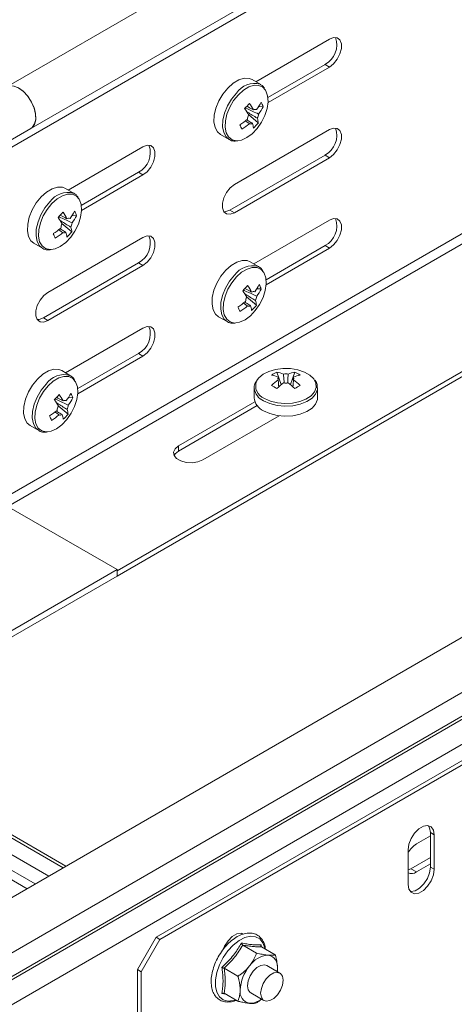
# Model space of a CAD drawing. Header units: millimetres. Extents: x -6 to 5206, y -8403 to -276.
# Tile 5 of 65: x 795 to 878, y -7216 to -7030. Entities that reach past the tile are written whole.
import ezdxf

# ---------------------------------------------------------------- set-up
doc = ezdxf.new("R2010")
doc.units = ezdxf.units.MM

msp = doc.modelspace()

# ---------------------------------------------------------------- linework, layer by layer
at = {"color": 7, "linetype": 'Continuous', "lineweight": 15}
for p, q in [((2058.54, -6311.97), (792.82, -7042.66)), ((797.37, -7050.54), (2063.09, -6319.85)), ((853.98, -7033.61), (840, -7041.68)), ((853.13, -7038.43), (842.31, -7044.68)), ((853.98, -7038.92), (853.13, -7038.43)), ((842.33, -7045.65), (853.98, -7038.92)), ((840.95, -7042.22), (839.3, -7041.27)), ((840.95, -7042.22), (840.85, -7042.17)), ((840.49, -7049.5), (838.61, -7047.92)), ((841.4, -7046.43), (840.56, -7046.38)), ((410.58, -7273.83), (797.37, -7050.54)), ((833.3, -7051.67), (834.95, -7052.62)), ((853.98, -7050.76), (835.95, -7061.17)), ((818.62, -7054.02), (804.47, -7062.19)), ((853.13, -7055.58), (835.1, -7065.99)), ((835.95, -7066.48), (853.98, -7056.07)), ((853.98, -7056.07), (853.13, -7055.58)), ((817.78, -7058.84), (806.93, -7065.1)), ((818.62, -7059.33), (817.78, -7058.84)), ((806.98, -7066.05), (818.62, -7059.33)), ((805.59, -7062.84), (803.95, -7061.89)), ((805.59, -7062.84), (805.5, -7062.79)), ((835.95, -7066.48), (835.1, -7065.99)), ((806.05, -7067.05), (805.2, -7066.99)), ((853.98, -7067.91), (839.65, -7076.18)), ((805.13, -7070.11), (803.26, -7068.54)), ((818.62, -7071.17), (800.59, -7081.58)), ((797.95, -7072.28), (799.59, -7073.23)), ((813.71, -7134.3), (920.52, -7072.64)), ((813.71, -7135.28), (921.37, -7073.13)), ((853.13, -7072.72), (841.95, -7079.18)), ((841.97, -7080.15), (853.98, -7073.21)), ((853.98, -7073.21), (853.13, -7072.72)), ((840.59, -7076.72), (838.95, -7075.77)), ((817.78, -7075.99), (799.75, -7086.4)), ((800.59, -7086.89), (818.62, -7076.48)), ((818.62, -7076.48), (817.78, -7075.99)), ((840.59, -7076.72), (840.5, -7076.67)), ((841.05, -7080.93), (840.2, -7080.88)), ((840.14, -7084), (838.26, -7082.42)), ((1026.2, -7085.27), (821.13, -7203.65)), ((800.59, -7086.89), (799.75, -7086.4)), ((1026.9, -7085.68), (821.84, -7204.06)), ((832.95, -7086.17), (834.59, -7087.11)), ((818.62, -7088.32), (803.94, -7096.79)), ((817.78, -7093.13), (806.25, -7099.79)), ((806.26, -7100.76), (818.62, -7093.62)), ((818.62, -7093.62), (817.78, -7093.13)), ((804.88, -7097.34), (803.24, -7096.39)), ((804.88, -7097.34), (804.79, -7097.29)), ((844.02, -7096.66), (844.85, -7099.04)), ((844.26, -7097.63), (844.28, -7097.94)), ((847.39, -7096.66), (846.57, -7099.04)), ((839.71, -7099.65), (839.71, -7101.55)), ((851.71, -7101.55), (851.71, -7099.65)), ((805.34, -7101.54), (804.49, -7101.49)), ((804.43, -7104.61), (802.55, -7103.04)), ((839.84, -7102.28), (825.38, -7110.63)), ((840.27, -7103.01), (825.38, -7111.61)), ((829.97, -7113.28), (844.44, -7104.93)), ((797.24, -7106.78), (798.88, -7107.73)), ((825.38, -7111.61), (825.38, -7110.63)), ((926.22, -7119.67), (539.43, -7342.95)), ((793.2, -7122.22), (813.71, -7134.06)), ((544.18, -7350.7), (930.97, -7127.41)), ((544.31, -7355.1), (931.09, -7131.82)), ((544.55, -7355.54), (931.34, -7132.25)), ((760.24, -7164.92), (813.71, -7134.06)), ((761.31, -7165.54), (813.71, -7135.28)), ((813.71, -7134.06), (813.71, -7135.28)), ((813.71, -7134.3), (813.71, -7135.28)), ((545.67, -7359.62), (932.5, -7136.3)), ((804.03, -7190.2), (728.84, -7146.79)), ((796.65, -7194.47), (723.91, -7152.48)), ((873.11, -7183.85), (873.81, -7184.26)), ((873.11, -7183.85), (873.11, -7190.38)), ((873.11, -7184.46), (870.46, -7185.99)), ((873.81, -7184.26), (873.81, -7190.79)), ((868.86, -7193.65), (868.86, -7187.12)), ((873.11, -7188.55), (869.4, -7190.69)), ((869.4, -7190.69), (868.86, -7190.92)), ((870.46, -7191.3), (869.4, -7190.69)), ((870.46, -7191.3), (873.11, -7189.77)), ((873.11, -7190.38), (873.81, -7190.79)), ((817.6, -7209.77), (821.13, -7203.65)), ((821.84, -7204.06), (818.31, -7210.18)), ((821.13, -7203.65), (821.84, -7204.06)), ((837.34, -7202.93), (837.46, -7203.08)), ((837.55, -7205.15), (840.16, -7206.65)), ((841, -7205.09), (841.04, -7205.42)), ((841.09, -7205.46), (843.69, -7206.97)), ((818.31, -7210.18), (817.6, -7209.77)), ((817.6, -7268.97), (817.6, -7209.77)), ((818.31, -7269.38), (818.31, -7210.18)), ((834.02, -7209.54), (836.62, -7211.05)), ((844.56, -7210.44), (842.08, -7209.01)), ((834.34, -7214.45), (833.57, -7214.33)), ((834.02, -7214.26), (836.62, -7215.76)), ((839.08, -7214.21), (841.56, -7215.64))]:
    msp.add_line(p, q, dxfattribs=at)
at = {"color": 8, "linetype": 'Continuous', "lineweight": 15}
for p, q in [((792.15, -7055.02), (2057.65, -6324.46)), ((792.16, -7120.62), (899.62, -7058.58)), ((793.01, -7122.09), (899.72, -7060.48)), ((800.75, -7192.1), (725.18, -7148.47)), ((803.5, -7190.51), (727.94, -7146.88)), ((798.2, -7193.57), (723.91, -7150.68))]:
    msp.add_line(p, q, dxfattribs=at)
at = {"color": 7, "linetype": 'Continuous', "lineweight": 15, "flags": 128}
for points in [[(853.98, -7038.92), (854.77, -7038.31), (855.46, -7037.45), (855.97, -7036.44), (856.24, -7035.42), (856.24, -7034.5), (855.97, -7033.79), (855.46, -7033.38), (854.77, -7033.32), (853.98, -7033.61)], [(839.3, -7041.27), (838.75, -7041.05), (837.81, -7041.02), (836.77, -7041.33), (835.71, -7041.96), (834.68, -7042.88)], [(797.37, -7050.54), (797.58, -7050.4), (798.05, -7049.77), (798.29, -7048.9), (798.27, -7047.85), (798, -7046.69), (797.51, -7045.53), (796.82, -7044.45), (795.99, -7043.54), (795.09, -7042.88), (794.19, -7042.51), (793.37, -7042.47), (792.82, -7042.66)], [(797.37, -7050.54), (797.65, -7050.33), (798.09, -7049.68), (798.3, -7048.79), (798.26, -7047.73), (797.97, -7046.58), (797.45, -7045.43), (796.76, -7044.37), (795.93, -7043.49), (795.03, -7042.85), (794.15, -7042.5), (793.33, -7042.47), (792.82, -7042.66)], [(834.68, -7042.88), (833.76, -7044.02), (832.99, -7045.31), (832.44, -7046.68), (832.12, -7048.04), (832.07, -7049.29), (832.29, -7050.37), (832.75, -7051.2), (833.3, -7051.67)], [(836.6, -7052.86), (837.3, -7052.73), (838.32, -7052.28), (839.33, -7051.53), (840.28, -7050.53), (841.1, -7049.35), (841.74, -7048.06), (842.16, -7046.74), (842.33, -7045.47), (842.26, -7044.34), (841.93, -7043.41), (841.86, -7043.31)], [(853.98, -7056.07), (854.77, -7055.45), (855.46, -7054.59), (855.97, -7053.59), (856.24, -7052.57), (856.24, -7051.65), (855.97, -7050.94), (855.46, -7050.53), (854.77, -7050.47), (853.98, -7050.76)], [(818.62, -7059.33), (819.41, -7058.72), (820.1, -7057.86), (820.61, -7056.85), (820.89, -7055.83), (820.89, -7054.91), (820.61, -7054.2), (820.1, -7053.79), (819.41, -7053.73), (818.62, -7054.02)], [(803.95, -7061.89), (803.39, -7061.67), (802.45, -7061.64), (801.42, -7061.94), (800.35, -7062.58), (799.33, -7063.49)], [(835.95, -7061.17), (835.16, -7061.78), (834.47, -7062.64), (833.96, -7063.64), (833.69, -7064.67), (833.69, -7065.59), (833.96, -7066.3), (834.47, -7066.71), (835.16, -7066.77), (835.95, -7066.48)], [(799.33, -7063.49), (798.4, -7064.63), (797.64, -7065.93), (797.08, -7067.3), (796.77, -7068.65), (796.72, -7069.91), (796.93, -7070.99), (797.4, -7071.82), (797.95, -7072.28)], [(801.24, -7073.48), (801.95, -7073.35), (802.96, -7072.89), (803.98, -7072.14), (804.92, -7071.14), (805.74, -7069.96), (806.38, -7068.67), (806.8, -7067.35), (806.98, -7066.09), (806.9, -7064.95), (806.57, -7064.03), (806.51, -7063.92)], [(835.1, -7065.99), (834.31, -7066.28), (833.96, -7066.29)], [(853.98, -7073.21), (854.77, -7072.6), (855.46, -7071.74), (855.97, -7070.74), (856.24, -7069.71), (856.24, -7068.79), (855.97, -7068.08), (855.46, -7067.67), (854.77, -7067.61), (853.98, -7067.91)], [(818.62, -7076.48), (819.41, -7075.86), (820.1, -7075), (820.61, -7074), (820.89, -7072.98), (820.89, -7072.06), (820.61, -7071.35), (820.1, -7070.94), (819.41, -7070.88), (818.62, -7071.17)], [(838.95, -7075.77), (838.39, -7075.55), (837.45, -7075.52), (836.42, -7075.83), (835.35, -7076.46), (834.33, -7077.38)], [(834.33, -7077.38), (833.4, -7078.52), (832.64, -7079.81), (832.08, -7081.18), (831.77, -7082.53), (831.72, -7083.79), (831.93, -7084.87), (832.4, -7085.7), (832.95, -7086.17)], [(836.25, -7087.36), (836.95, -7087.23), (837.97, -7086.78), (838.98, -7086.03), (839.92, -7085.03), (840.74, -7083.85), (841.38, -7082.56), (841.8, -7081.24), (841.98, -7079.97), (841.9, -7078.84), (841.57, -7077.91), (841.51, -7077.81)], [(800.59, -7081.58), (799.81, -7082.19), (799.12, -7083.05), (798.6, -7084.05), (798.33, -7085.08), (798.33, -7086), (798.6, -7086.71), (799.12, -7087.12), (799.81, -7087.18), (800.59, -7086.89)], [(799.75, -7086.4), (798.96, -7086.69), (798.6, -7086.7)], [(818.62, -7093.62), (819.41, -7093.01), (820.1, -7092.15), (820.61, -7091.15), (820.89, -7090.12), (820.89, -7089.2), (820.61, -7088.49), (820.1, -7088.08), (819.41, -7088.02), (818.62, -7088.32)], [(803.24, -7096.39), (802.68, -7096.17), (801.74, -7096.13), (800.71, -7096.44), (799.65, -7097.08), (798.62, -7097.99)], [(851.08, -7098.07), (851, -7097.96), (850.27, -7097.24), (849.24, -7096.65), (848, -7096.23), (846.61, -7096), (845.16, -7095.97), (843.75, -7096.15), (842.46, -7096.53), (841.38, -7097.08), (840.56, -7097.77), (840.17, -7098.34)], [(798.62, -7097.99), (797.7, -7099.13), (796.93, -7100.43), (796.37, -7101.79), (796.06, -7103.15), (796.01, -7104.41), (796.22, -7105.48), (796.69, -7106.32), (797.24, -7106.78)], [(800.54, -7107.98), (801.24, -7107.85), (802.26, -7107.39), (803.27, -7106.64), (804.21, -7105.64), (805.03, -7104.46), (805.67, -7103.17), (806.1, -7101.85), (806.27, -7100.59), (806.19, -7099.45), (805.86, -7098.53), (805.8, -7098.42)], [(839.71, -7099.65), (839.71, -7099.76), (839.71, -7099.82)], [(841.46, -7103.99), (842.65, -7104.53), (844.03, -7104.87), (845.52, -7105.01), (847.02, -7104.93), (848.43, -7104.63), (849.67, -7104.14), (850.67, -7103.49), (851.35, -7102.72), (851.68, -7101.87), (851.71, -7101.55)], [(825.38, -7110.63), (824.73, -7111.16), (824.44, -7111.79), (824.54, -7112.44), (825.01, -7113.03), (825.81, -7113.49), (826.83, -7113.77), (827.96, -7113.82), (829.05, -7113.65), (829.97, -7113.28)], [(825.38, -7111.61), (824.73, -7112.14), (824.54, -7112.44)], [(868.86, -7187.12), (869.01, -7186.05), (869.44, -7184.95), (870.1, -7183.93), (870.91, -7183.12), (871.77, -7182.63), (872.58, -7182.5), (873.24, -7182.76), (873.67, -7183.37), (873.81, -7184.26)], [(872.7, -7182.51), (872.96, -7182.96), (873.11, -7183.85)], [(873.81, -7190.79), (873.67, -7191.85), (873.24, -7192.96), (872.58, -7193.98), (871.77, -7194.79), (870.91, -7195.28), (870.1, -7195.41), (869.44, -7195.15), (869.01, -7194.54), (868.86, -7193.65)], [(873.11, -7190.38), (872.96, -7191.45), (872.53, -7192.55), (871.87, -7193.57), (871.06, -7194.38), (870.2, -7194.87), (869.4, -7195), (869.27, -7194.98)], [(833.83, -7205.94), (834.09, -7205.36), (834.75, -7204.34), (835.55, -7203.53), (836.41, -7203.04), (837.22, -7202.91), (837.73, -7203.07)], [(842.08, -7209.01), (841.64, -7208.88), (840.95, -7208.98), (840.21, -7209.41), (839.52, -7210.1), (838.96, -7210.97), (838.59, -7211.92), (838.46, -7212.83), (838.59, -7213.6), (838.96, -7214.12), (839.08, -7214.21)], [(844.12, -7209.57), (844.09, -7210.12), (844.08, -7210.17)], [(840.93, -7214.26), (841.06, -7213.35), (841.43, -7212.4), (841.99, -7211.53), (842.69, -7210.84), (843.42, -7210.41), (844.12, -7210.3), (844.68, -7210.53), (845.05, -7211.05), (845.18, -7211.81), (845.05, -7212.72), (844.68, -7213.67), (844.12, -7214.55), (843.42, -7215.24), (842.69, -7215.66), (841.99, -7215.77), (841.43, -7215.55), (841.06, -7215.03), (840.93, -7214.26)]]:
    msp.add_lwpolyline(points, dxfattribs=at)
at = {"color": 8, "linetype": 'Continuous', "lineweight": 15, "flags": 128}
for points in [[(841.86, -7043.31), (841.36, -7042.75), (840.61, -7042.39), (839.7, -7042.36), (838.71, -7042.65), (837.69, -7043.26), (836.7, -7044.14)], [(836.33, -7043.83), (835.4, -7044.97), (834.64, -7046.26), (834.08, -7047.63), (833.77, -7048.99), (833.72, -7050.24), (833.93, -7051.32), (834.4, -7052.15), (834.99, -7052.64)], [(836.7, -7044.14), (835.81, -7045.24), (835.08, -7046.49), (834.54, -7047.8), (834.24, -7049.11), (834.19, -7050.31), (834.4, -7051.35), (834.85, -7052.15), (835.51, -7052.67), (836.35, -7052.87), (836.6, -7052.86)], [(800.97, -7064.44), (800.05, -7065.58), (799.28, -7066.88), (798.73, -7068.24), (798.41, -7069.6), (798.36, -7070.86), (798.58, -7071.93), (799.04, -7072.77), (799.63, -7073.25)], [(801.34, -7064.76), (800.46, -7065.86), (799.72, -7067.1), (799.19, -7068.42), (798.88, -7069.72), (798.83, -7070.93), (799.04, -7071.97), (799.49, -7072.77), (800.15, -7073.28), (800.99, -7073.48), (801.24, -7073.48)], [(806.51, -7063.92), (806.01, -7063.36), (805.25, -7063), (804.35, -7062.97), (803.35, -7063.27), (802.33, -7063.88), (801.34, -7064.76)], [(841.51, -7077.81), (841.01, -7077.25), (840.25, -7076.89), (839.35, -7076.86), (838.36, -7077.15), (837.33, -7077.76), (836.35, -7078.64)], [(835.97, -7078.33), (835.05, -7079.47), (834.28, -7080.76), (833.73, -7082.13), (833.41, -7083.48), (833.36, -7084.74), (833.58, -7085.82), (834.04, -7086.65), (834.63, -7087.14)], [(836.35, -7078.64), (835.46, -7079.74), (834.72, -7080.99), (834.19, -7082.3), (833.89, -7083.6), (833.84, -7084.81), (834.04, -7085.85), (834.49, -7086.65), (835.16, -7087.17), (835.99, -7087.37), (836.25, -7087.36)], [(805.8, -7098.42), (805.3, -7097.86), (804.55, -7097.5), (803.64, -7097.47), (802.65, -7097.77), (801.62, -7098.38), (800.64, -7099.26)], [(841.63, -7101.64), (842.77, -7102.15), (844.1, -7102.49), (845.53, -7102.62), (846.97, -7102.54), (848.33, -7102.26), (849.52, -7101.79), (850.48, -7101.16), (851.14, -7100.41), (851.45, -7099.6), (851.41, -7098.77), (851.08, -7098.07)], [(800.26, -7098.94), (799.34, -7100.08), (798.58, -7101.38), (798.02, -7102.74), (797.71, -7104.1), (797.65, -7105.35), (797.87, -7106.43), (798.34, -7107.27), (798.92, -7107.75)], [(800.64, -7099.26), (799.75, -7100.35), (799.01, -7101.6), (798.48, -7102.92), (798.18, -7104.22), (798.13, -7105.43), (798.33, -7106.46), (798.78, -7107.27), (799.45, -7107.78), (800.28, -7107.98), (800.54, -7107.98)], [(841.46, -7102.1), (842.65, -7102.63), (844.03, -7102.97), (845.52, -7103.11), (847.02, -7103.03), (848.43, -7102.73), (849.67, -7102.24), (850.67, -7101.59), (851.35, -7100.82), (851.68, -7099.97), (851.71, -7099.63)], [(841.78, -7205.87), (841.74, -7205.67), (841.37, -7204.69), (840.76, -7203.97), (839.96, -7203.56), (839, -7203.48), (837.94, -7203.72), (836.84, -7204.29), (835.75, -7205.13), (834.74, -7206.23), (833.85, -7207.5), (833.14, -7208.88), (832.65, -7210.31), (832.39, -7211.7), (832.39, -7212.97), (832.65, -7214.07), (833.14, -7214.92), (833.85, -7215.49), (834.74, -7215.74), (835.75, -7215.66), (836.21, -7215.52)]]:
    msp.add_lwpolyline(points, dxfattribs=at)
at = {"color": 7, "linetype": 'Continuous', "lineweight": 15}
for centre, radius, start, end in [((851.16, -7034.71), 4.2, 297.9014, 19.6096), ((823.64, -7032.33), 20.28, 314.6115, 318.4213), ((825.66, -7054.85), 15.98, 29.3864, 34.5222), ((832.43, -7041.14), 9.67, 323.0383, 332.66), ((836.48, -7048.14), 5.21, 19.1396, 29.4035), ((824.73, -7055.83), 15.98, 29.3864, 34.5222), ((836.24, -7046.34), 1.78, 343.3433, 349.1762), ((840.61, -7049.01), 2.21, 152.4333, 174.4003), ((839.93, -7047.67), 0.752, 72.8068, 118.3587), ((838.34, -7047.59), 2.21, 332.4333, 354.4003), ((832.81, -7041.99), 9.67, 323.0383, 332.66), ((830.28, -7039.17), 12.6, 302.1243, 310.1859), ((724.72, -7100.97), 123.36, 24.0549, 24.4882), ((830.66, -7040.02), 12.6, 302.1243, 310.1859), ((839.01, -7048.93), 0.752, 252.8068, 298.3587), ((835.51, -7050.88), 4.07, 5.689, 18.4933), ((833.45, -7043.75), 9.09, 312.2615, 320.7713), ((836.44, -7049.9), 4.07, 5.689, 18.4933), ((851.16, -7051.86), 4.2, 297.9014, 19.6096), ((815.81, -7055.12), 4.2, 297.9014, 19.6096), ((788.29, -7052.95), 20.28, 314.6115, 318.4213), ((790.3, -7075.46), 15.98, 29.3864, 34.5222), ((797.08, -7061.76), 9.67, 323.0383, 332.66), ((801.12, -7068.76), 5.21, 19.1396, 29.4035), ((789.37, -7076.44), 15.98, 29.3864, 34.5222), ((800.89, -7066.96), 1.78, 343.3433, 349.1762), ((804.58, -7068.29), 0.752, 72.8068, 118.3587), ((802.98, -7068.2), 2.21, 332.4333, 354.4003), ((797.46, -7062.61), 9.67, 323.0383, 332.66), ((851.16, -7069.01), 4.2, 297.9014, 19.6096), ((794.92, -7059.78), 12.6, 302.1243, 310.1859), ((795.3, -7060.63), 12.6, 302.1243, 310.1859), ((805.26, -7069.63), 2.21, 152.4333, 174.4003), ((803.66, -7069.54), 0.752, 252.8068, 298.3587), ((800.16, -7071.5), 4.07, 5.689, 18.4933), ((798.09, -7064.37), 9.09, 312.2615, 320.7713), ((801.09, -7070.52), 4.07, 5.689, 18.4933), ((689.36, -7121.59), 123.36, 24.0549, 24.4882), ((815.81, -7072.27), 4.2, 297.9014, 19.6096), ((823.29, -7066.83), 20.28, 314.6115, 318.4213), ((824.38, -7090.33), 15.98, 29.3864, 34.5222), ((835.89, -7080.84), 1.78, 343.3433, 349.1762), ((825.3, -7089.35), 15.98, 29.3864, 34.5222), ((839.58, -7082.17), 0.752, 72.8068, 118.3587), ((832.08, -7075.64), 9.67, 323.0383, 332.66), ((832.46, -7076.49), 9.67, 323.0383, 332.66), ((836.12, -7082.64), 5.21, 19.1396, 29.4035), ((829.92, -7073.67), 12.6, 302.1243, 310.1859), ((840.26, -7083.51), 2.21, 152.4333, 174.4003), ((837.98, -7082.09), 2.21, 332.4333, 354.4003), ((836.09, -7084.4), 4.07, 5.689, 18.4933), ((724.36, -7135.47), 123.36, 24.0549, 24.4882), ((830.31, -7074.52), 12.6, 302.1243, 310.1859), ((838.66, -7083.43), 0.752, 252.8068, 298.3587), ((835.16, -7085.38), 4.07, 5.689, 18.4933), ((833.1, -7078.25), 9.09, 312.2615, 320.7713), ((815.81, -7089.42), 4.2, 297.9014, 19.6096), ((846.99, -7102.95), 6.96, 115.2175, 124.7771), ((841.7, -7103.61), 6.51, 66.8806, 78.3425), ((851.74, -7108.29), 12.61, 126.3918, 133.7637), ((842.71, -7103.03), 6.51, 66.8806, 78.3425), ((844.72, -7097.88), 0.53, 151.0984, 208.9016), ((845.71, -7099.59), 2.58, 80.0893, 99.9107), ((848.71, -7103.03), 6.51, 101.6575, 113.1194), ((849.71, -7103.61), 6.51, 101.6575, 113.1194), ((846.69, -7097.88), 0.53, 331.0984, 28.9016), ((839.67, -7108.29), 12.61, 46.2363, 53.6082), ((844.43, -7102.95), 6.96, 55.2229, 64.7825), ((833.15, -7117.43), 20.74, 58.4011, 61.6043), ((852.75, -7108.87), 12.61, 126.3918, 133.7637), ((845.71, -7096.18), 2.58, 260.0893, 279.9107), ((838.67, -7108.87), 12.61, 46.2363, 53.6082), ((858.26, -7117.43), 20.74, 118.3957, 121.5989), ((787.58, -7087.45), 20.28, 314.6115, 318.4213), ((788.67, -7110.94), 15.98, 29.3864, 34.5222), ((800.18, -7101.46), 1.78, 343.3433, 349.1762), ((789.59, -7109.96), 15.98, 29.3864, 34.5222), ((803.87, -7102.79), 0.752, 72.8068, 118.3587), ((796.37, -7096.25), 9.67, 323.0383, 332.66), ((796.75, -7097.1), 9.67, 323.0383, 332.66), ((800.41, -7103.25), 5.21, 19.1396, 29.4035), ((842.59, -7101.33), 2.89, 184.2066, 247.1136), ((794.21, -7094.28), 12.6, 302.1243, 310.1859), ((804.55, -7104.13), 2.21, 152.4333, 174.4003), ((802.27, -7102.7), 2.21, 332.4333, 354.4003), ((800.38, -7105.02), 4.07, 5.689, 18.4933), ((688.66, -7156.09), 123.36, 24.0549, 24.4882), ((794.6, -7095.13), 12.6, 302.1243, 310.1859), ((802.95, -7104.04), 0.752, 252.8068, 298.3587), ((799.45, -7105.99), 4.07, 5.689, 18.4933), ((797.39, -7098.87), 9.09, 312.2615, 320.7713), ((873.03, -7190.06), 4.81, 122.3661, 149.9714), ((869.51, -7190.06), 1.56, 245.5596, 307.3258), ((842.62, -7211.61), 4.56, 93.4295, 146.5651), ((841.95, -7209.21), 2.2, 350.7481, 79.4532), ((844.71, -7214), 7.67, 140.2279, 177.3607), ((839.22, -7214), 2.2, 170.7481, 259.4532), ((838.82, -7212.59), 3.57, 269.8151, 309.1966)]:
    msp.add_arc(centre, radius, start, end, dxfattribs=at)
at = {"color": 8, "linetype": 'Continuous', "lineweight": 15}
for centre, radius, start, end in [((839.76, -7046.21), 4.18, 74.8672, 145.2608), ((804.41, -7066.82), 4.18, 74.8672, 145.2608), ((839.41, -7080.71), 4.18, 74.8672, 145.2608), ((803.7, -7101.32), 4.18, 74.8672, 145.2608), ((842.51, -7099.28), 2.52, 157.8664, 249.5285), ((842.77, -7099.28), 3.11, 190.0911, 245.0882)]:
    msp.add_arc(centre, radius, start, end, dxfattribs=at)
at = {"color": 7, "linetype": 'Continuous', "lineweight": 15}
for points, knots in [([(841.69, -7042.94), (841.59, -7042.79), (841.36, -7042.46), (841.01, -7042.29), (840.82, -7042.19)], [0, 0, 0, 0, 0.459639, 1, 1, 1, 1]), ([(838, -7046.63), (838.05, -7046.65), (838.8, -7047), (839.65, -7047.39), (840.44, -7047.76), (840.54, -7047.8)], [0, 0, 0, 0, 0.0582091, 0.8872294, 1, 1, 1, 1]), ([(840.3, -7048.61), (840.21, -7048.56), (839.52, -7048.12), (838.83, -7047.69), (838.23, -7047.32)], [0, 0, 0, 0, 0.132785, 1, 1, 1, 1]), ([(838.28, -7046.33), (838.62, -7046.51), (839.06, -7046.74), (839.49, -7046.97), (839.58, -7047.01)], [0, 0, 0, 0, 0.800872, 1, 1, 1, 1]), ([(838.79, -7049.65), (838.71, -7049.59), (838.45, -7049.4), (838.19, -7049.22), (838.01, -7049.09)], [0, 0, 0, 0, 0.314307, 1, 1, 1, 1]), ([(838.3, -7048.92), (838.56, -7049.09), (838.92, -7049.31), (839.28, -7049.53), (839.37, -7049.59)], [0, 0, 0, 0, 0.743509, 1, 1, 1, 1]), ([(835, -7052.64), (835.01, -7052.64), (835.24, -7052.83), (835.74, -7052.95), (836.22, -7052.92), (836.4, -7052.91)], [0, 0, 0, 0, 0.027217, 0.636318, 1, 1, 1, 1]), ([(806.33, -7063.56), (806.23, -7063.41), (806.01, -7063.07), (805.65, -7062.9), (805.46, -7062.81)], [0, 0, 0, 0, 0.459639, 1, 1, 1, 1]), ([(802.64, -7067.24), (802.69, -7067.26), (803.44, -7067.61), (804.29, -7068), (805.09, -7068.37), (805.18, -7068.42)], [0, 0, 0, 0, 0.0582091, 0.8872294, 1, 1, 1, 1]), ([(804.94, -7069.23), (804.85, -7069.17), (804.16, -7068.74), (803.47, -7068.31), (802.87, -7067.93)], [0, 0, 0, 0, 0.132785, 1, 1, 1, 1]), ([(802.92, -7066.94), (803.27, -7067.13), (803.7, -7067.35), (804.13, -7067.58), (804.22, -7067.63)], [0, 0, 0, 0, 0.800872, 1, 1, 1, 1]), ([(803.44, -7070.26), (803.35, -7070.2), (803.09, -7070.02), (802.83, -7069.83), (802.65, -7069.71)], [0, 0, 0, 0, 0.314307, 1, 1, 1, 1]), ([(802.94, -7069.53), (803.21, -7069.7), (803.57, -7069.92), (803.92, -7070.15), (804.02, -7070.21)], [0, 0, 0, 0, 0.743509, 1, 1, 1, 1]), ([(799.64, -7073.25), (799.65, -7073.26), (799.89, -7073.45), (800.38, -7073.56), (800.87, -7073.53), (801.05, -7073.52)], [0, 0, 0, 0, 0.027217, 0.636318, 1, 1, 1, 1]), ([(841.34, -7077.44), (841.23, -7077.29), (841.01, -7076.96), (840.66, -7076.79), (840.47, -7076.69)], [0, 0, 0, 0, 0.459639, 1, 1, 1, 1]), ([(837.64, -7081.13), (837.69, -7081.15), (838.45, -7081.49), (839.29, -7081.89), (840.09, -7082.26), (840.19, -7082.3)], [0, 0, 0, 0, 0.0582091, 0.8872294, 1, 1, 1, 1]), ([(837.92, -7080.83), (838.27, -7081.01), (838.7, -7081.24), (839.14, -7081.46), (839.22, -7081.51)], [0, 0, 0, 0, 0.800872, 1, 1, 1, 1]), ([(839.95, -7083.11), (839.85, -7083.05), (839.16, -7082.62), (838.47, -7082.19), (837.87, -7081.81)], [0, 0, 0, 0, 0.132785, 1, 1, 1, 1]), ([(837.95, -7083.42), (838.21, -7083.59), (838.57, -7083.81), (838.93, -7084.03), (839.02, -7084.09)], [0, 0, 0, 0, 0.743509, 1, 1, 1, 1]), ([(838.44, -7084.15), (838.36, -7084.09), (838.09, -7083.9), (837.83, -7083.72), (837.65, -7083.59)], [0, 0, 0, 0, 0.314307, 1, 1, 1, 1]), ([(834.64, -7087.14), (834.65, -7087.14), (834.89, -7087.33), (835.38, -7087.45), (835.87, -7087.42), (836.05, -7087.4)], [0, 0, 0, 0, 0.027217, 0.636318, 1, 1, 1, 1]), ([(805.63, -7098.06), (805.52, -7097.9), (805.3, -7097.57), (804.95, -7097.4), (804.76, -7097.31)], [0, 0, 0, 0, 0.459639, 1, 1, 1, 1]), ([(844.36, -7099.48), (844.33, -7099.13), (844.3, -7098.69), (844.27, -7098.24), (844.26, -7098.14)], [0, 0, 0, 0, 0.779787, 1, 1, 1, 1]), ([(845.38, -7098.74), (845.35, -7098.28), (845.31, -7097.72), (845.27, -7097.15), (845.26, -7097.05)], [0, 0, 0, 0, 0.810742, 1, 1, 1, 1]), ([(846.15, -7097.05), (846.14, -7097.15), (846.11, -7097.72), (846.07, -7098.28), (846.04, -7098.73)], [0, 0, 0, 0, 0.190185, 1, 1, 1, 1]), ([(847.15, -7098.14), (847.15, -7098.24), (847.12, -7098.69), (847.08, -7099.13), (847.06, -7099.48)], [0, 0, 0, 0, 0.220213, 1, 1, 1, 1]), ([(847.12, -7098.14), (847.12, -7098.08), (847.14, -7097.91), (847.15, -7097.73), (847.15, -7097.63)], [0, 0, 0, 0, 0.380052, 1, 1, 1, 1]), ([(851.67, -7099.62), (851.67, -7099.49), (851.7, -7099.08), (851.52, -7098.59), (851.27, -7098.28), (851.22, -7098.21)], [0, 0, 0, 0, 0.255212, 0.837087, 1, 1, 1, 1]), ([(840.02, -7098.51), (839.98, -7098.56), (839.76, -7098.88), (839.66, -7099.36), (839.73, -7099.76), (839.75, -7099.85)], [0, 0, 0, 0, 0.129925, 0.787661, 1, 1, 1, 1]), ([(801.93, -7101.74), (801.98, -7101.76), (802.74, -7102.11), (803.58, -7102.5), (804.38, -7102.87), (804.48, -7102.92)], [0, 0, 0, 0, 0.0582091, 0.8872294, 1, 1, 1, 1]), ([(802.22, -7101.44), (802.56, -7101.62), (802.99, -7101.85), (803.43, -7102.08), (803.51, -7102.12)], [0, 0, 0, 0, 0.800872, 1, 1, 1, 1]), ([(804.24, -7103.73), (804.14, -7103.67), (803.45, -7103.24), (802.76, -7102.8), (802.17, -7102.43)], [0, 0, 0, 0, 0.132785, 1, 1, 1, 1]), ([(802.73, -7104.76), (802.65, -7104.7), (802.38, -7104.52), (802.12, -7104.33), (801.94, -7104.2)], [0, 0, 0, 0, 0.314307, 1, 1, 1, 1]), ([(802.24, -7104.03), (802.5, -7104.2), (802.86, -7104.42), (803.22, -7104.65), (803.31, -7104.7)], [0, 0, 0, 0, 0.743509, 1, 1, 1, 1]), ([(798.94, -7107.75), (798.95, -7107.76), (799.18, -7107.95), (799.67, -7108.06), (800.16, -7108.03), (800.34, -7108.02)], [0, 0, 0, 0, 0.027217, 0.636318, 1, 1, 1, 1]), ([(841.85, -7205.91), (841.8, -7205.57), (841.67, -7204.85), (841.18, -7203.97), (840.46, -7203.28), (839.58, -7202.9), (838.6, -7202.82), (837.57, -7203.02), (836.49, -7203.5), (835.42, -7204.25), (834.39, -7205.22), (833.47, -7206.38), (832.7, -7207.68), (832.09, -7209.04), (831.69, -7210.43), (831.52, -7211.77), (831.58, -7213.02), (831.89, -7214.12), (832.45, -7215.01), (833.22, -7215.62), (834.12, -7215.93), (835.12, -7215.92), (835.85, -7215.79), (836.24, -7215.59), (836.28, -7215.57)], [0, 0, 0, 0, 0.042033, 0.091035, 0.138542, 0.184233, 0.229383, 0.275434, 0.32303, 0.371524, 0.420144, 0.468658, 0.517105, 0.565579, 0.614161, 0.662962, 0.712074, 0.761415, 0.810174, 0.857204, 0.902639, 0.947858, 0.994281, 1, 1, 1, 1]), ([(833.57, -7209.37), (833.66, -7209.29), (833.83, -7209.13), (834.35, -7208.64), (835.1, -7207.87), (835.96, -7206.83), (836.68, -7205.78), (837.08, -7205.1), (837.29, -7204.75)], [0, 0, 0, 0, 0.0589874, 0.1179912, 0.3541356, 0.5923278, 0.7955961, 1, 1, 1, 1]), ([(837.55, -7205.15), (837.31, -7205.53), (836.84, -7206.31), (836.01, -7207.44), (835.07, -7208.52), (834.37, -7209.2), (834.02, -7209.54)], [0, 0, 0, 0, 0.245251, 0.49213, 0.745021, 1, 1, 1, 1]), ([(837.29, -7204.75), (837.46, -7204.79), (837.98, -7204.88), (838.8, -7205.01), (839.93, -7205.12), (840.58, -7205.1), (841, -7205.09)], [0, 0, 0, 0, 0.1180186, 0.3542262, 0.5924822, 1, 1, 1, 1]), ([(837.29, -7204.75), (837.29, -7204.76), (837.3, -7204.8), (837.33, -7204.88), (837.39, -7204.99), (837.47, -7205.09), (837.52, -7205.13), (837.55, -7205.15)], [0, 0, 0, 0, 0.007914, 0.267535, 0.528603, 0.763816, 1, 1, 1, 1]), ([(841.09, -7205.46), (840.85, -7205.47), (840.38, -7205.47), (839.54, -7205.42), (838.6, -7205.32), (837.9, -7205.2), (837.55, -7205.15)], [0, 0, 0, 0, 0.245251, 0.49213, 0.745021, 1, 1, 1, 1]), ([(841.09, -7205.46), (841.06, -7205.44), (841.01, -7205.4), (840.97, -7205.31), (840.97, -7205.2), (840.99, -7205.13), (841, -7205.09), (841, -7205.09)], [0, 0, 0, 0, 0.236184, 0.471397, 0.732465, 0.992086, 1, 1, 1, 1]), ([(838.81, -7209.09), (839.04, -7208.79), (839.49, -7208.17), (839.85, -7207.41), (840.06, -7206.9), (840.12, -7206.73), (840.16, -7206.65)], [0, 0, 0, 0, 0.395463, 0.801961, 0.900945, 1, 1, 1, 1]), ([(840.16, -7206.65), (840.34, -7206.69), (840.69, -7206.78), (841.21, -7206.88), (841.7, -7206.97), (842.04, -7207.02), (842.25, -7207.04), (842.32, -7207.05), (842.35, -7207.05)], [0, 0, 0, 0, 0.220956, 0.442828, 0.66864, 0.896415, 0.948193, 1, 1, 1, 1]), ([(842.35, -7207.05), (842.46, -7207.06), (842.7, -7207.08), (843, -7207.08), (843.27, -7207.06), (843.46, -7207.03), (843.6, -7206.99), (843.66, -7206.98), (843.69, -7206.97)], [0, 0, 0, 0, 0.1970218, 0.395591, 0.5982942, 0.8020874, 0.901008, 1, 1, 1, 1]), ([(844.12, -7209.57), (844.11, -7209.45), (844.11, -7209), (843.99, -7208.16), (843.81, -7207.4), (843.7, -7207), (843.69, -7206.97)], [0, 0, 0, 0, 0.148154, 0.552, 0.965648, 1, 1, 1, 1]), ([(833.57, -7214.33), (833.59, -7214.24), (833.62, -7214.06), (833.7, -7213.53), (833.79, -7212.69), (833.81, -7211.57), (833.73, -7210.46), (833.62, -7209.74), (833.57, -7209.37)], [0, 0, 0, 0, 0.058987, 0.117991, 0.354136, 0.592328, 0.795596, 1, 1, 1, 1]), ([(833.57, -7209.37), (833.57, -7209.38), (833.61, -7209.38), (833.69, -7209.41), (833.81, -7209.45), (833.92, -7209.49), (833.98, -7209.53), (834.02, -7209.54)], [0, 0, 0, 0, 0.007914, 0.267535, 0.528603, 0.763816, 1, 1, 1, 1]), ([(834.02, -7209.54), (834.07, -7209.96), (834.17, -7210.78), (834.22, -7211.99), (834.17, -7213.16), (834.07, -7213.89), (834.02, -7214.26)], [0, 0, 0, 0, 0.245251, 0.49213, 0.745021, 1, 1, 1, 1]), ([(836.62, -7211.05), (836.8, -7210.92), (837.16, -7210.67), (837.68, -7210.26), (838.17, -7209.81), (838.51, -7209.45), (838.72, -7209.21), (838.78, -7209.13), (838.81, -7209.09)], [0, 0, 0, 0, 0.220956, 0.442828, 0.66864, 0.896415, 0.948193, 1, 1, 1, 1]), ([(844.08, -7210.17), (844.09, -7210.11), (844.11, -7209.92), (844.11, -7209.72), (844.12, -7209.57)], [0, 0, 0, 0, 0.2697004, 1, 1, 1, 1]), ([(837.04, -7213.65), (837.04, -7213.53), (837.03, -7212.74), (836.84, -7211.84), (836.63, -7211.08), (836.62, -7211.05)], [0, 0, 0, 0, 0.148486, 0.965571, 1, 1, 1, 1]), ([(836.62, -7215.76), (836.65, -7215.68), (836.72, -7215.52), (836.85, -7215.12), (837.01, -7214.52), (837.03, -7213.94), (837.04, -7213.65)], [0, 0, 0, 0, 0.131287, 0.262739, 0.627508, 1, 1, 1, 1]), ([(833.57, -7214.33), (833.57, -7214.33), (833.61, -7214.3), (833.69, -7214.26), (833.81, -7214.22), (833.92, -7214.22), (833.98, -7214.25), (834.02, -7214.26)], [0, 0, 0, 0, 0.007914, 0.267535, 0.528603, 0.763816, 1, 1, 1, 1]), ([(838.81, -7216.17), (838.56, -7216.14), (838.04, -7216.07), (837.34, -7215.93), (836.86, -7215.82), (836.7, -7215.78), (836.62, -7215.76)], [0, 0, 0, 0, 0.395463, 0.801961, 0.900945, 1, 1, 1, 1]), ([(841.09, -7215.36), (840.94, -7215.49), (840.64, -7215.75), (840.32, -7215.97), (840.16, -7216.08)], [0, 0, 0, 0, 0.500047, 1, 1, 1, 1]), ([(840.16, -7216.08), (840.01, -7216.12), (839.7, -7216.19), (839.21, -7216.2), (838.87, -7216.17), (838.81, -7216.17)], [0, 0, 0, 0, 0.442922, 0.896343, 1, 1, 1, 1])]:
    msp.add_open_spline(points, degree=3, knots=knots, dxfattribs=at)

doc.saveas('drawing.dxf')
